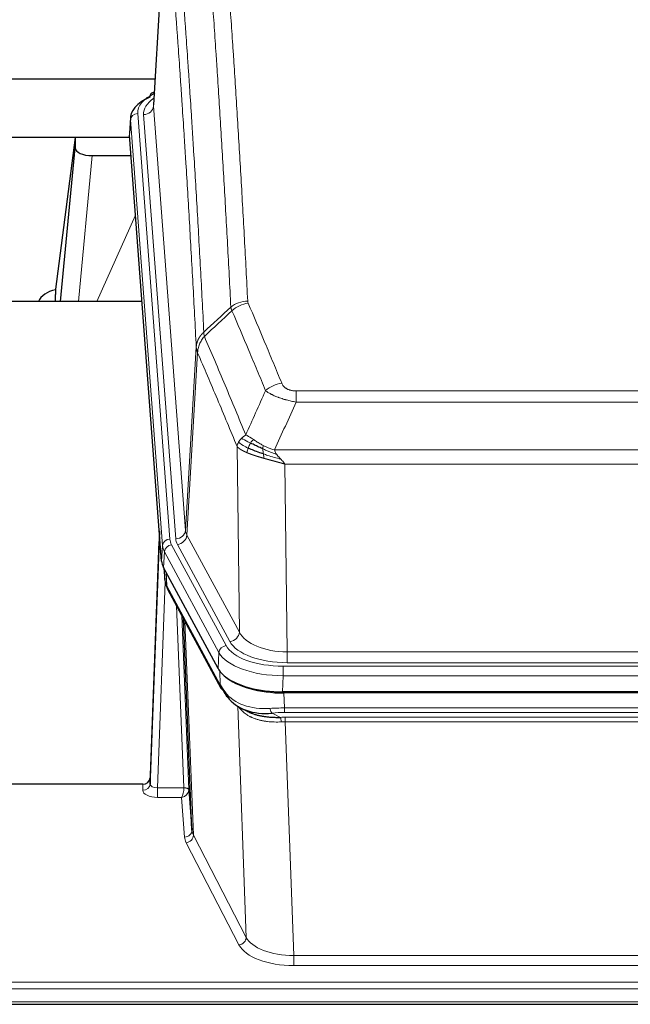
# Model space of a CAD drawing. Header units: inches. Extents: x 0 to 23760, y -13 to 16800.
# Tile 245 of 256: x 17630 to 17879, y 13635 to 14036. Entities that reach past the tile are written whole.
import ezdxf

# ---------------------------------------------------------------- set-up
doc = ezdxf.new("R2010")
doc.units = ezdxf.units.IN
doc.layers.add('1', color=7, linetype='Continuous', true_color=0xffffff)

msp = doc.modelspace()

# ---------------------------------------------------------------- linework, layer by layer
at = {"layer": '1', "color": 2, "linetype": 'Continuous', "lineweight": 25}
for p, q in [((17689.875, 14088.256), (17684.625, 14001.62)), ((17620.446, 14012.218), (17685.268, 14012.218)), ((17684.936, 14006.762), (17683.993, 14006.327)), ((17675.246, 13996.269), (17674.865, 13989.986)), ((17620.446, 13988.416), (17674.932, 13988.416)), ((17652.757, 13988.327), (17644.709, 13926.541)), ((17674.94, 13988.327), (17652.757, 13988.327)), ((17652.757, 13988.327), (17652.757, 13984.096)), ((17687.989, 13815.75), (17674.871, 13989.203)), ((17646.846, 13921.44), (17652.757, 13984.096)), ((17659.73, 13980.876), (17675.501, 13980.876)), ((17644.708, 13926.535), (17644.709, 13926.541)), ((17644.708, 13926.535), (17644.708, 13924.349)), ((17680.002, 13921.439), (17600.733, 13921.439)), ((17687.052, 13828.131), (17683.294, 13727.492)), ((17683.284, 13724.956), (17686.972, 13823.737)), ((17711.028, 13771.958), (17688.773, 13813.172)), ((17688.901, 13812.935), (17689.264, 13808.134)), ((17689.258, 13808.247), (17689.087, 13812.591)), ((17689.258, 13808.247), (17689.264, 13808.134)), ((17690.402, 13804.338), (17712.149, 13764.062)), ((17700.309, 13706.127), (17696.881, 13792.338)), ((17953.596, 13762.52), (17737.19, 13762.52)), ((17953.005, 13762.038), (17737.781, 13762.038)), ((17720.291, 13755.886), (17723.034, 13754.499)), ((17683.294, 13727.492), (17683.284, 13724.956)), ((17680.296, 13724.871), (17567.393, 13724.871)), ((17699.08, 13722.745), (17700.309, 13706.127)), ((17567.393, 13635.239), (18124.393, 13635.239))]:
    msp.add_line(p, q, dxfattribs=at)
at = {"layer": '1', "color": 110, "linetype": 'Continuous', "lineweight": 13}
for p, q in [((17689.877, 14087.634), (17684.629, 14001.044)), ((17684.629, 14001.044), (17697.696, 13828.271)), ((17675.252, 13995.483), (17674.871, 13989.203)), ((17688.362, 13822.122), (17675.252, 13995.483)), ((17678.246, 13998.053), (17691.356, 13824.692)), ((17680.637, 13997.618), (17693.704, 13824.845)), ((17659.73, 13980.876), (17654.123, 13921.44)), ((17661.535, 13921.44), (17677.332, 13956.662)), ((17697.696, 13828.271), (17702.072, 13902.948)), ((17702.628, 13900.614), (17698.277, 13826.362)), ((17742.722, 13885.067), (17948.064, 13885.067)), ((17742.722, 13880.503), (17742.722, 13885.067)), ((17948.064, 13880.503), (17742.722, 13880.503)), ((17719.629, 13786.819), (17718.671, 13862.469)), ((17733.99, 13861.024), (17956.796, 13861.024)), ((17952.683, 13855.28), (17738.103, 13855.28)), ((17738.103, 13855.28), (17739.071, 13778.784)), ((17698.277, 13826.362), (17719.629, 13786.819)), ((17687.989, 13815.75), (17688.362, 13822.122)), ((17689.147, 13819.545), (17688.773, 13813.172)), ((17711.321, 13778.479), (17689.147, 13819.545)), ((17692.054, 13822.401), (17714.228, 13781.336)), ((17715.753, 13783.01), (17694.401, 13822.554)), ((17688.904, 13812.931), (17689.258, 13808.247)), ((17689.824, 13811.225), (17690.043, 13805.668)), ((17689.407, 13807.276), (17686.276, 13723.424)), ((17690.043, 13805.668), (17711.79, 13765.392)), ((17697.083, 13723.511), (17694.06, 13797.562)), ((17696.187, 13793.622), (17699.08, 13722.745)), ((17697.427, 13791.327), (17700.894, 13704.116)), ((17711.028, 13771.958), (17711.321, 13778.479)), ((17739.071, 13778.784), (17951.715, 13778.784)), ((17739.071, 13774.37), (17739.071, 13778.784)), ((17711.79, 13765.392), (17711.614, 13771.028)), ((17737.483, 13772.946), (17953.303, 13772.946)), ((17737.483, 13769.041), (17737.483, 13772.946)), ((17951.715, 13774.37), (17739.071, 13774.37)), ((17737.483, 13769.041), (17737.19, 13762.52)), ((17953.303, 13769.041), (17737.483, 13769.041)), ((17737.781, 13762.038), (17737.972, 13755.947)), ((17722.379, 13662.502), (17718.943, 13756.642)), ((17737.972, 13754.081), (17737.972, 13755.947)), ((17737.972, 13755.947), (17952.814, 13755.947)), ((17732.948, 13753.853), (17736.401, 13752.108)), ((17952.814, 13754.081), (17737.972, 13754.081)), ((17738.314, 13750.274), (17738.314, 13752.139)), ((17738.314, 13752.139), (17952.472, 13752.139)), ((17738.314, 13750.274), (17741.788, 13655.098)), ((17952.472, 13750.274), (17738.314, 13750.274)), ((17680.285, 13722.423), (17680.296, 13724.871)), ((17686.276, 13723.424), (17686.276, 13719.509)), ((17686.276, 13723.424), (17697.082, 13723.424)), ((17686.276, 13719.509), (17696.119, 13719.509)), ((17697.312, 13703.36), (17696.119, 13719.509)), ((17700.894, 13704.116), (17722.379, 13662.502)), ((17719.471, 13659.439), (17697.986, 13701.053)), ((17741.788, 13655.098), (17948.998, 13655.098)), ((17741.788, 13655.098), (17741.788, 13650.997)), ((17948.998, 13650.997), (17741.788, 13650.997)), ((17567.393, 13644.236), (18124.393, 13644.236)), ((17567.393, 13641.502), (18124.393, 13641.502)), ((17567.393, 13636.254), (18124.393, 13636.254))]:
    msp.add_line(p, q, dxfattribs=at)
at = {"layer": '1', "color": 2, "linetype": 'Continuous', "lineweight": 25}
for centre, major_axis, ratio, start_param, end_param in [((17702.265, 13995.766), (-27.03, 0.194), 0.4633579, 5.502135, 6.3212481), ((17685.251, 14003.603), (1.258, -2.724), 0.6272114, 3.1415983, 4.0254232), ((17659.784, 13984.121), (7.027, 0.031), 0.4617281, 3.1395348, 4.7027345), ((17647.587, 13919.361), (10.208, 0), 0.7029015, 1.8567446, 2.8477011), ((17647.587, 13727.956), (-10.152, 515.152), 0.0020796, 5.0973739, 5.1034777), ((17715.009, 13816.189), (27.037, 0.006), 0.4611335, 3.1763491, 3.3855005), ((17717.052, 13788.458), (-27.174, 22.247), 0.2659538, 0.2482954, 0.2802757), ((17715.902, 13817.734), (26.161, 11.46), 0.4493681, 3.0159633, 3.1613144), ((17693.756, 13806.559), (3.584, 1.776), 0.8816114, 2.7716102, 3.1419462), ((17737.248, 13775.004), (27.023, 0.034), 0.4619935, 3.3853572, 3.670307), ((17737.248, 13775.004), (27.023, 0.034), 0.4619935, 3.670307, 4.7096668), ((17737.807, 13774.513), (27.01, 0.015), 0.4618579, 3.6271853, 4.7111791), ((17738.622, 13748.513), (-27.355, 20.182), 0.1876908, 0.3765826, 0.5974134), ((17715.669, 13765.963), (3.52, 1.9), 0.8606628, 3.1415888, 3.5094104), ((17735.925, 13745.65), (-23.434, 19.972), 0.1471226, 0.3626514, 0.5834823), ((17717.446, 13763.281), (3.195, 2.407), 0.6715965, 2.6043549, 3.391291), ((17737.719, 13777.33), (23.359, 16.381), 0.7286412, 3.1732971, 4.057134), ((17680.296, 13727.584), (3, 0.002), 0.9042699, 4.7116987, 6.2488686)]:
    msp.add_ellipse(centre, major_axis=major_axis, ratio=ratio, start_param=start_param, end_param=end_param, dxfattribs=at)
at = {"layer": '1', "color": 110, "linetype": 'Continuous', "lineweight": 13}
for centre, major_axis, ratio, start_param, end_param in [((17702.265, 13998.427), (-24.034, 0.016), 0.461198, 5.4992389, 6.318352), ((17704.657, 13997.992), (-24.034, 0.016), 0.461198, 5.6862399, 6.318352), ((17685.251, 14003.603), (1.258, -2.724), 0.6272114, 2.6666598, 3.1415983), ((17680.637, 14001.166), (3.989, 0.302), 0.8864705, 4.6454478, 6.1638843), ((17678.246, 13995.392), (2.991, 0.226), 0.8864705, 1.5038552, 3.0222916), ((17723.026, 13913.319), (-9.987, -0.512), 0.8285973, 4.6699673, 5.4273767), ((17723.213, 13912.527), (-9.188, -3.948), 0.8056434, 4.3791539, 5.1247913), ((17736.875, 13880.065), (-9.245, -3.812), 0.7933159, 4.3962573, 5.1392153), ((17686.972, 13821.585), (0.214, 6.443), 0.0117452, 0.5090713, 1.2305416), ((17693.704, 13828.393), (3.989, 0.302), 0.8864705, 4.6454478, 6.1638843), ((17717.722, 13828.783), (20.038, 0.241), 0.4621297, 3.1708089, 3.3799603), ((17689.97, 13823.646), (2.998, -0.112), 0.4302668, 3.1576572, 3.7226285), ((17691.356, 13822.031), (2.991, 0.226), 0.8864705, 1.5038552, 3.0222916), ((17715.374, 13825.083), (24.033, 0.005), 0.4611335, 3.1763491, 3.3855005), ((17717.722, 13825.235), (24.033, 0.005), 0.4611335, 3.1763491, 3.3855005), ((17694.401, 13826.102), (3.52, 1.9), 0.8606628, 4.2773553, 5.7957917), ((17715.374, 13822.422), (-27.028, 0.171), 0.4605351, 0.0378207, 0.2469722), ((17692.054, 13819.74), (2.64, 1.425), 0.8606628, 1.1357626, 2.6541991), ((17717.053, 13788.458), (-27.538, 20.422), 0.1820484, 0.3394756, 0.3714558), ((17693.922, 13806.238), (3.52, 1.9), 0.8606628, 2.7414655, 3.1415888), ((17715.753, 13786.558), (3.52, 1.9), 0.8606628, 4.2773553, 5.7957917), ((17738.992, 13785.843), (-24.002, 0.049), 0.477994, 0.2537759, 1.5750883), ((17738.992, 13789.391), (-20.002, 0.126), 0.5302672, 0.2567917, 1.5781041), ((17714.228, 13778.675), (2.64, 1.425), 0.8606628, 1.1357626, 2.6541991), ((17737.534, 13784.043), (24.02, 0.03), 0.4619935, 3.3853572, 4.7096668), ((17737.534, 13781.382), (-27.018, 0.111), 0.4567867, 0.246464, 1.5707737), ((17715.669, 13765.963), (3.52, 1.9), 0.8606628, 2.7414655, 3.1415888), ((17737.719, 13777.33), (25.329, 12.681), 0.6929209, 3.2824386, 4.1662755), ((17738.622, 13748.513), (-27.015, 0.091), 0.2751837, 4.7373543, 4.9581852), ((17732.948, 13757.688), (-0.368, 3.983), 0.2964475, 2.0527062, 2.8396422), ((17738.622, 13744.678), (-23.017, 0.318), 0.4083138, 4.7462544, 4.9670852), ((17739.104, 13742.327), (-24.025, 0.387), 0.4081205, 4.7518285, 4.8316761), ((17736.401, 13748.273), (0.131, -3.998), 0.1099517, 2.0830946, 2.8518059), ((17739.104, 13738.491), (-20.023, 0.877), 0.5868265, 4.777515, 4.8573626), ((17680.285, 13725.047), (-3, 0.013), 0.8746179, 1.5745081, 3.1116779), ((17686.289, 13725.047), (3.004, 0.138), 0.5390598, 3.1127167, 4.683513), ((17696.119, 13722.132), (0.506, 2.997), 0.2740591, 3.694004, 5.2037138), ((17696.083, 13723.479), (-1.001, 0.011), 0.9036667, 3.0924534, 3.1882188), ((17697.082, 13722.563), (1.996, -0.13), 0.4297663, 0.0674602, 1.5988341), ((17697.083, 13722.65), (1.998, 0.082), 0.4302193, 0.0160628, 1.553239), ((17696.083, 13722.618), (2.996, 0.15), 0.8842154, 6.1784611, 6.2742266), ((17686.289, 13722.423), (6.003, 0.008), 0.4854373, 3.1388974, 4.7096937), ((17696.119, 13722.132), (2.669, 1.608), 0.8008031, 4.262859, 5.7725688), ((17697.312, 13705.984), (-2.992, -0.221), 0.8740585, 1.5062672, 3.1117425), ((17720.312, 13703.758), (-23.014, 0.002), 0.4845187, 0.0358431, 0.2451673), ((17697.986, 13703.677), (-2.666, -1.376), 0.8484453, 1.1579292, 2.76165), ((17720.312, 13706.382), (-20.016, 0.121), 0.4848834, 0.0387668, 0.248091), ((17719.471, 13662.063), (-2.666, -1.376), 0.8484453, 1.1579292, 2.76165), ((17741.794, 13662.148), (23.012, 0.004), 0.4845836, 3.3866449, 4.7120269), ((17741.794, 13664.772), (-20.013, 0.104), 0.483363, 0.2476114, 1.5729934)]:
    msp.add_ellipse(centre, major_axis=major_axis, ratio=ratio, start_param=start_param, end_param=end_param, dxfattribs=at)
for points, knots in [([(17711.068, 14104.259), (17711.625, 14097.64), (17712.726, 14084.149), (17714.333, 14063.165), (17715.376, 14048.676), (17716.146, 14037.621), (17716.529, 14032.047), (17716.907, 14026.403), (17717.158, 14022.624), (17717.284, 14020.727), (17717.907, 14011.203), (17718.398, 14003.461), (17719.124, 13991.666), (17719.364, 13987.704), (17719.839, 13979.721), (17720.075, 13975.7), (17720.777, 13963.547), (17721.698, 13947.105), (17722.588, 13930.187), (17723.026, 13921.608)], [0, 0, 0, 0, 0.125, 0.25, 0.375, 0.375, 0.4375, 0.46875, 0.46875, 0.5, 0.5, 0.625, 0.625, 0.6875, 0.6875, 0.75, 0.75, 0.875, 1, 1, 1, 1]), ([(17716.158, 13919.232), (17715.72, 13927.8), (17714.829, 13944.699), (17713.907, 13961.122), (17713.204, 13973.26), (17712.968, 13977.277), (17712.491, 13985.25), (17712.251, 13989.207), (17711.525, 14000.988), (17711.033, 14008.721), (17710.408, 14018.234), (17710.283, 14020.129), (17710.031, 14023.903), (17709.653, 14029.541), (17709.27, 14035.109), (17708.498, 14046.15), (17707.454, 14060.623), (17705.845, 14081.583), (17704.742, 14095.058), (17704.184, 14101.67)], [0, 0, 0, 0, 0.125, 0.25, 0.25, 0.3125, 0.3125, 0.375, 0.375, 0.5, 0.5, 0.53125, 0.53125, 0.5625, 0.625, 0.625, 0.75, 0.875, 1, 1, 1, 1]), ([(17692.932, 14094.25), (17693.504, 14087.559), (17694.631, 14073.916), (17696.277, 14052.675), (17697.343, 14037.995), (17698.131, 14026.792), (17698.523, 14021.142), (17698.974, 14014.464), (17699.167, 14011.584), (17699.295, 14009.661), (17699.359, 14008.696), (17699.677, 14003.867), (17700.057, 13998.023), (17700.495, 13991.123), (17700.681, 13988.148), (17700.806, 13986.161), (17700.867, 13985.165), (17701.424, 13976.187), (17702.396, 13959.98), (17703.807, 13934.927), (17704.716, 13917.731), (17705.162, 13909.009)], [0, 0, 0, 0, 0.125, 0.25, 0.375, 0.375, 0.4375, 0.46875, 0.484375, 0.484375, 0.5, 0.5, 0.5625, 0.59375, 0.609375, 0.609375, 0.625, 0.625, 0.75, 0.875, 1, 1, 1, 1]), ([(17702.072, 13902.948), (17701.627, 13911.642), (17700.722, 13928.784), (17699.315, 13953.758), (17698.345, 13969.916), (17697.79, 13978.866), (17697.728, 13979.859), (17697.605, 13981.84), (17697.419, 13984.806), (17696.982, 13991.685), (17696.603, 13997.511), (17696.285, 14002.326), (17696.222, 14003.288), (17696.094, 14005.206), (17695.902, 14008.077), (17695.452, 14014.735), (17695.062, 14020.368), (17694.276, 14031.539), (17693.212, 14046.175), (17691.571, 14067.357), (17690.447, 14080.961), (17689.877, 14087.634)], [0, 0, 0, 0, 0.125, 0.25, 0.375, 0.375, 0.390625, 0.390625, 0.40625, 0.4375, 0.5, 0.5, 0.515625, 0.515625, 0.53125, 0.5625, 0.625, 0.625, 0.75, 0.875, 1, 1, 1, 1]), ([(17723.213, 13920.813), (17723.157, 13920.944), (17723.114, 13921.075), (17723.052, 13921.34), (17723.033, 13921.474), (17723.026, 13921.608)], [0, 0, 0, 0, 0.5, 0.5, 1, 1, 1, 1]), ([(17723.213, 13920.813), (17725.499, 13915.472), (17727.78, 13910.086), (17731.196, 13901.937), (17732.333, 13899.21), (17734.606, 13893.732), (17735.741, 13890.982), (17736.875, 13888.221)], [0, 0, 0, 0, 0.5, 0.5, 0.75, 0.75, 1, 1, 1, 1]), ([(17730.295, 13885.163), (17729.159, 13887.922), (17728.023, 13890.67), (17725.748, 13896.142), (17724.609, 13898.867), (17721.189, 13907.008), (17718.905, 13912.39), (17716.617, 13917.726)], [0, 0, 0, 0, 0.25, 0.25, 0.5, 0.5, 1, 1, 1, 1]), ([(17702.072, 13902.948), (17702.073, 13902.963), (17702.075, 13902.993), (17702.078, 13903.037), (17702.081, 13903.082), (17702.085, 13903.127), (17702.089, 13903.172), (17702.093, 13903.217), (17702.097, 13903.261), (17702.102, 13903.306), (17702.107, 13903.351), (17702.112, 13903.396), (17702.117, 13903.44), (17702.123, 13903.485), (17702.128, 13903.53), (17702.135, 13903.574), (17702.141, 13903.619), (17702.147, 13903.663), (17702.154, 13903.708), (17702.161, 13903.752), (17702.169, 13903.797), (17702.176, 13903.841), (17702.184, 13903.886), (17702.192, 13903.93), (17702.201, 13903.975), (17702.209, 13904.019), (17702.218, 13904.063), (17702.227, 13904.107), (17702.237, 13904.152), (17702.246, 13904.196), (17702.256, 13904.24), (17702.266, 13904.284), (17702.277, 13904.328), (17702.287, 13904.372), (17702.298, 13904.416), (17702.309, 13904.46), (17702.321, 13904.504), (17702.332, 13904.548), (17702.344, 13904.592), (17702.356, 13904.635), (17702.369, 13904.679), (17702.381, 13904.723), (17702.394, 13904.766), (17702.407, 13904.81), (17702.421, 13904.853), (17702.434, 13904.897), (17702.448, 13904.94), (17702.462, 13904.983), (17702.477, 13905.027), (17702.491, 13905.07), (17702.506, 13905.113), (17702.521, 13905.156), (17702.536, 13905.199), (17702.552, 13905.242), (17702.568, 13905.285), (17702.584, 13905.328), (17702.6, 13905.37), (17702.616, 13905.413), (17702.633, 13905.456), (17702.65, 13905.498), (17702.667, 13905.541), (17702.685, 13905.583), (17702.703, 13905.625), (17702.721, 13905.668), (17702.739, 13905.71), (17702.757, 13905.752), (17702.776, 13905.794), (17702.795, 13905.836), (17702.814, 13905.878), (17702.833, 13905.92), (17702.853, 13905.961), (17702.873, 13906.003), (17702.893, 13906.044), (17702.913, 13906.086), (17702.934, 13906.127), (17702.954, 13906.169), (17702.982, 13906.222), (17703.015, 13906.287), (17703.056, 13906.364), (17703.098, 13906.44), (17703.14, 13906.516), (17703.183, 13906.592), (17703.227, 13906.668), (17703.272, 13906.743), (17703.318, 13906.818), (17703.364, 13906.893), (17703.411, 13906.967), (17703.459, 13907.041), (17703.508, 13907.114), (17703.557, 13907.188), (17703.608, 13907.26), (17703.658, 13907.333), (17703.71, 13907.405), (17703.763, 13907.477), (17703.816, 13907.548), (17703.87, 13907.619), (17703.924, 13907.69), (17703.98, 13907.76), (17704.036, 13907.83), (17704.093, 13907.899), (17704.15, 13907.968), (17704.208, 13908.036), (17704.267, 13908.104), (17704.327, 13908.172), (17704.387, 13908.239), (17704.448, 13908.306), (17704.509, 13908.372), (17704.572, 13908.438), (17704.635, 13908.504), (17704.698, 13908.569), (17704.763, 13908.633), (17704.827, 13908.697), (17704.893, 13908.761), (17704.959, 13908.824), (17705.026, 13908.886), (17705.093, 13908.948), (17705.139, 13908.989), (17705.162, 13909.009)], [0, 0, 0, 0, 0.0066687, 0.0133374, 0.0200061, 0.0266746, 0.0333432, 0.0400116, 0.0466801, 0.0533484, 0.0600168, 0.066685, 0.0733532, 0.0800214, 0.0866895, 0.0933575, 0.1000255, 0.1066935, 0.1133614, 0.1200292, 0.126697, 0.1333647, 0.1400324, 0.1467001, 0.1533676, 0.1600352, 0.1667026, 0.1733701, 0.1800374, 0.1867047, 0.193372, 0.2000392, 0.2067064, 0.2133735, 0.2200405, 0.2267075, 0.2333745, 0.2400414, 0.2467082, 0.253375, 0.2600418, 0.2667085, 0.2733751, 0.2800417, 0.2867082, 0.2933747, 0.3000412, 0.3067075, 0.3133739, 0.3200401, 0.3267064, 0.3333725, 0.3400387, 0.3467047, 0.3533708, 0.3600367, 0.3667026, 0.3733685, 0.3800343, 0.3867001, 0.3933658, 0.4000315, 0.4066971, 0.4133626, 0.4200281, 0.4266936, 0.433359, 0.4400243, 0.4466896, 0.4533549, 0.4600201, 0.4666852, 0.4733503, 0.4800154, 0.4866804, 0.4933453, 0.5000102, 0.5125098, 0.5250093, 0.5375088, 0.5500082, 0.5625077, 0.5750071, 0.5875066, 0.600006, 0.6125054, 0.6250049, 0.6375043, 0.6500037, 0.6625032, 0.6750026, 0.6875021, 0.7000016, 0.7125011, 0.7250006, 0.7375001, 0.7499997, 0.7624993, 0.7749989, 0.7874985, 0.7999982, 0.812498, 0.8249977, 0.8374975, 0.8499974, 0.8624973, 0.8749972, 0.8874972, 0.8999973, 0.9124974, 0.9249976, 0.9374978, 0.9499981, 0.9624985, 0.9749989, 0.9874994, 1, 1, 1, 1]), ([(17702.628, 13900.614), (17702.65, 13901.197), (17702.727, 13901.785), (17702.991, 13902.952), (17703.177, 13903.531), (17703.648, 13904.662), (17703.934, 13905.215), (17704.592, 13906.279), (17704.965, 13906.789), (17705.374, 13907.272)], [0, 0, 0, 0, 0.25, 0.25, 0.5, 0.5, 0.75, 0.75, 1, 1, 1, 1]), ([(17705.374, 13907.272), (17705.299, 13907.566), (17705.256, 13907.869), (17705.198, 13908.459), (17705.182, 13908.746), (17705.162, 13909.009)], [0, 0, 0, 0, 0.5, 0.5, 1, 1, 1, 1]), ([(17705.374, 13907.272), (17708.196, 13900.717), (17711.011, 13894.093), (17715.225, 13884.054), (17716.628, 13880.69), (17719.43, 13873.928), (17720.83, 13870.53), (17722.227, 13867.115)], [0, 0, 0, 0, 0.5, 0.5, 0.75, 0.75, 1, 1, 1, 1]), ([(17702.628, 13900.614), (17702.623, 13900.627), (17702.613, 13900.652), (17702.598, 13900.69), (17702.583, 13900.729), (17702.568, 13900.768), (17702.552, 13900.808), (17702.537, 13900.849), (17702.522, 13900.89), (17702.506, 13900.932), (17702.491, 13900.975), (17702.475, 13901.018), (17702.46, 13901.062), (17702.445, 13901.106), (17702.429, 13901.151), (17702.414, 13901.196), (17702.399, 13901.243), (17702.384, 13901.29), (17702.369, 13901.337), (17702.355, 13901.385), (17702.34, 13901.434), (17702.325, 13901.483), (17702.311, 13901.533), (17702.297, 13901.584), (17702.283, 13901.635), (17702.27, 13901.687), (17702.256, 13901.739), (17702.236, 13901.823), (17702.21, 13901.936), (17702.181, 13902.073), (17702.158, 13902.2), (17702.138, 13902.317), (17702.122, 13902.424), (17702.11, 13902.521), (17702.1, 13902.608), (17702.092, 13902.686), (17702.086, 13902.753), (17702.081, 13902.81), (17702.078, 13902.856), (17702.075, 13902.893), (17702.074, 13902.92), (17702.073, 13902.937), (17702.072, 13902.945), (17702.072, 13902.948)], [0, 0, 0, 0, 0.0155037, 0.0313049, 0.0474035, 0.0637997, 0.0804935, 0.097485, 0.1147743, 0.1323613, 0.1502462, 0.1684289, 0.1869096, 0.2056883, 0.224765, 0.2441397, 0.2638126, 0.2837835, 0.3040527, 0.32462, 0.3454856, 0.3666494, 0.3881116, 0.409872, 0.4319308, 0.454288, 0.4769435, 0.4998975, 0.5635611, 0.6228928, 0.6778927, 0.7285606, 0.7748966, 0.8169007, 0.8545729, 0.8879131, 0.9169214, 0.9415977, 0.9619421, 0.9779545, 0.989635, 0.9969835, 1, 1, 1, 1]), ([(17718.671, 13862.469), (17717.34, 13865.71), (17716.008, 13868.936), (17713.34, 13875.355), (17712.005, 13878.55), (17707.994, 13888.086), (17705.314, 13894.381), (17702.628, 13900.614)], [0, 0, 0, 0, 0.25, 0.25, 0.5, 0.5, 1, 1, 1, 1]), ([(17742.722, 13885.067), (17742.539, 13885.067), (17742.357, 13885.071), (17741.993, 13885.09), (17741.813, 13885.104), (17741.458, 13885.142), (17741.282, 13885.166), (17740.936, 13885.225), (17740.764, 13885.259), (17740.554, 13885.309), (17740.512, 13885.32), (17740.428, 13885.341), (17740.303, 13885.374), (17740.182, 13885.41), (17739.943, 13885.484), (17739.635, 13885.593), (17739.348, 13885.721), (17739.175, 13885.806), (17739.141, 13885.823), (17739.073, 13885.858), (17739.039, 13885.876), (17738.939, 13885.93), (17738.874, 13885.967), (17738.685, 13886.08), (17738.565, 13886.159), (17738.339, 13886.321), (17738.232, 13886.405), (17738.029, 13886.578), (17737.933, 13886.667), (17737.82, 13886.781), (17737.798, 13886.804), (17737.754, 13886.85), (17737.732, 13886.873), (17737.669, 13886.943), (17737.628, 13886.99), (17737.509, 13887.132), (17737.435, 13887.227), (17737.298, 13887.421), (17737.235, 13887.519), (17737.058, 13887.815), (17736.959, 13888.016), (17736.875, 13888.221)], [0, 0, 0, 0, 0.0625, 0.0625, 0.125, 0.125, 0.1875, 0.1875, 0.25, 0.25, 0.265625, 0.265625, 0.28125, 0.3125, 0.3125, 0.375, 0.4375, 0.4375, 0.453125, 0.453125, 0.46875, 0.46875, 0.5, 0.5, 0.5625, 0.5625, 0.625, 0.625, 0.6875, 0.6875, 0.703125, 0.703125, 0.71875, 0.71875, 0.75, 0.75, 0.8125, 0.8125, 0.875, 0.875, 1, 1, 1, 1]), ([(17742.722, 13880.503), (17742.387, 13880.564), (17742.054, 13880.627), (17741.391, 13880.761), (17741.062, 13880.83), (17740.087, 13881.048), (17739.449, 13881.204), (17738.746, 13881.393), (17738.668, 13881.414), (17738.513, 13881.456), (17738.435, 13881.478), (17738.204, 13881.543), (17738.051, 13881.587), (17737.596, 13881.721), (17737.002, 13881.903), (17736.429, 13882.095), (17736.008, 13882.242), (17735.799, 13882.316), (17735.593, 13882.392), (17735.457, 13882.443), (17735.389, 13882.468), (17734.784, 13882.698), (17734.276, 13882.909), (17733.557, 13883.232), (17733.324, 13883.342), (17732.986, 13883.508), (17732.875, 13883.563), (17732.656, 13883.675), (17732.549, 13883.731), (17732.021, 13884.013), (17731.633, 13884.241), (17730.919, 13884.699), (17730.592, 13884.93), (17730.295, 13885.163)], [0, 0, 0, 0, 0.0625, 0.0625, 0.125, 0.125, 0.25, 0.25, 0.265625, 0.265625, 0.28125, 0.28125, 0.3125, 0.3125, 0.375, 0.4375, 0.4375, 0.46875, 0.484375, 0.484375, 0.5, 0.5, 0.625, 0.625, 0.6875, 0.6875, 0.71875, 0.71875, 0.75, 0.75, 0.875, 0.875, 1, 1, 1, 1]), ([(17720.52, 13865.771), (17720.766, 13866.015), (17721.033, 13866.25), (17721.603, 13866.7), (17721.907, 13866.914), (17722.227, 13867.115)], [0, 0, 0, 0, 0.5, 0.5, 1, 1, 1, 1]), ([(17725.403, 13865.22), (17725.104, 13865.414), (17724.814, 13865.602), (17723.687, 13866.322), (17722.921, 13866.788), (17722.227, 13867.115)], [0, 0, 0, 0, 0.25, 0.25, 1, 1, 1, 1]), ([(17718.671, 13862.469), (17718.728, 13862.755), (17718.81, 13863.043), (17719.024, 13863.615), (17719.155, 13863.901), (17719.31, 13864.182)], [0, 0, 0, 0, 0.5, 0.5, 1, 1, 1, 1]), ([(17719.31, 13864.182), (17719.466, 13864.458), (17719.646, 13864.729), (17720.051, 13865.26), (17720.275, 13865.52), (17720.52, 13865.771)], [0, 0, 0, 0, 0.5, 0.5, 1, 1, 1, 1]), ([(17723.193, 13861.767), (17722.758, 13861.971), (17722.348, 13862.175), (17720.818, 13862.99), (17719.922, 13863.598), (17719.31, 13864.182)], [0, 0, 0, 0, 0.25, 0.25, 1, 1, 1, 1]), ([(17724.179, 13863.84), (17723.807, 13864.027), (17723.451, 13864.21), (17722.09, 13864.916), (17721.219, 13865.388), (17720.52, 13865.771)], [0, 0, 0, 0, 0.25, 0.25, 1, 1, 1, 1]), ([(17723.193, 13861.767), (17723.224, 13861.855), (17723.256, 13861.944), (17723.39, 13862.301), (17723.504, 13862.572), (17723.753, 13863.1), (17723.889, 13863.358), (17724.081, 13863.683), (17724.129, 13863.762), (17724.179, 13863.84)], [0, 0, 0, 0, 0.125, 0.125, 0.5, 0.5, 0.875, 0.875, 1, 1, 1, 1]), ([(17724.179, 13863.84), (17724.277, 13863.995), (17724.379, 13864.143), (17724.636, 13864.487), (17724.793, 13864.671), (17725.104, 13864.986), (17725.257, 13865.118), (17725.403, 13865.22)], [0, 0, 0, 0, 0.25, 0.25, 0.625, 0.625, 1, 1, 1, 1]), ([(17729.372, 13862.812), (17729.192, 13862.908), (17729.014, 13863.005), (17728.306, 13863.4), (17727.792, 13863.707), (17726.798, 13864.321), (17726.318, 13864.628), (17725.704, 13865.025), (17725.552, 13865.123), (17725.403, 13865.22)], [0, 0, 0, 0, 0.125, 0.125, 0.5, 0.5, 0.875, 0.875, 1, 1, 1, 1]), ([(17722.703, 13859.921), (17722.691, 13859.926), (17722.668, 13859.936), (17722.633, 13859.951), (17722.598, 13859.966), (17722.562, 13859.981), (17722.526, 13859.997), (17722.489, 13860.012), (17722.452, 13860.028), (17722.415, 13860.045), (17722.377, 13860.061), (17722.339, 13860.078), (17722.3, 13860.095), (17722.262, 13860.112), (17722.223, 13860.129), (17722.183, 13860.147), (17722.143, 13860.165), (17722.103, 13860.183), (17722.063, 13860.201), (17722.022, 13860.219), (17721.981, 13860.238), (17721.94, 13860.257), (17721.898, 13860.276), (17721.856, 13860.296), (17721.814, 13860.316), (17721.772, 13860.336), (17721.729, 13860.356), (17721.686, 13860.376), (17721.643, 13860.397), (17721.599, 13860.418), (17721.556, 13860.439), (17721.512, 13860.46), (17721.468, 13860.482), (17721.423, 13860.504), (17721.379, 13860.526), (17721.334, 13860.549), (17721.29, 13860.571), (17721.245, 13860.594), (17721.199, 13860.617), (17721.154, 13860.641), (17721.109, 13860.665), (17721.063, 13860.688), (17721.018, 13860.713), (17720.972, 13860.737), (17720.926, 13860.762), (17720.88, 13860.787), (17720.834, 13860.812), (17720.788, 13860.838), (17720.742, 13860.863), (17720.696, 13860.89), (17720.649, 13860.916), (17720.603, 13860.942), (17720.557, 13860.969), (17720.511, 13860.996), (17720.465, 13861.024), (17720.418, 13861.052), (17720.372, 13861.079), (17720.326, 13861.108), (17720.28, 13861.136), (17720.234, 13861.165), (17720.188, 13861.194), (17720.142, 13861.223), (17720.097, 13861.253), (17720.051, 13861.283), (17720.006, 13861.313), (17719.96, 13861.343), (17719.915, 13861.374), (17719.87, 13861.405), (17719.825, 13861.436), (17719.781, 13861.468), (17719.736, 13861.5), (17719.692, 13861.532), (17719.648, 13861.564), (17719.605, 13861.597), (17719.561, 13861.63), (17719.518, 13861.663), (17719.475, 13861.697), (17719.433, 13861.731), (17719.39, 13861.765), (17719.349, 13861.8), (17719.307, 13861.834), (17719.266, 13861.869), (17719.225, 13861.905), (17719.185, 13861.94), (17719.145, 13861.976), (17719.105, 13862.012), (17719.066, 13862.049), (17719.028, 13862.086), (17718.99, 13862.123), (17718.952, 13862.16), (17718.915, 13862.198), (17718.878, 13862.236), (17718.842, 13862.274), (17718.807, 13862.312), (17718.772, 13862.351), (17718.738, 13862.39), (17718.704, 13862.43), (17718.682, 13862.456), (17718.671, 13862.469)], [0, 0, 0, 0, 0.0060657, 0.012223, 0.0184718, 0.0248123, 0.0312443, 0.0377679, 0.0443831, 0.0510899, 0.0578883, 0.0647782, 0.0717598, 0.0788329, 0.0859977, 0.093254, 0.1006019, 0.1080414, 0.1155725, 0.1231952, 0.1309095, 0.1387154, 0.1466129, 0.1546019, 0.1626826, 0.1708549, 0.1791188, 0.1874742, 0.1959213, 0.20446, 0.2130903, 0.2218121, 0.2306256, 0.2395307, 0.2485274, 0.2576156, 0.2667955, 0.276067, 0.2854301, 0.2948848, 0.3044311, 0.314069, 0.3237985, 0.3336196, 0.3435324, 0.3535367, 0.3636326, 0.3738202, 0.3840993, 0.3944701, 0.4049324, 0.4154864, 0.426132, 0.4368691, 0.4476979, 0.4586183, 0.4696303, 0.480734, 0.4919292, 0.503216, 0.5145945, 0.5260645, 0.5376262, 0.5492795, 0.5610244, 0.5728609, 0.584789, 0.5968087, 0.60892, 0.621123, 0.6334175, 0.6458037, 0.6582815, 0.6708509, 0.6835119, 0.6962645, 0.7091087, 0.7220445, 0.735072, 0.748191, 0.7614017, 0.774704, 0.7880979, 0.8015834, 0.8151605, 0.8288293, 0.8425896, 0.8564416, 0.8703852, 0.8844204, 0.8985472, 0.9127656, 0.9270756, 0.9414773, 0.9559705, 0.9705554, 0.9852319, 1, 1, 1, 1]), ([(17722.703, 13859.921), (17722.738, 13860.102), (17722.781, 13860.307), (17722.886, 13860.753), (17722.949, 13860.994), (17723.075, 13861.416), (17723.131, 13861.59), (17723.193, 13861.767)], [0, 0, 0, 0, 0.375, 0.375, 0.75, 0.75, 1, 1, 1, 1]), ([(17729.705, 13857.589), (17729.684, 13857.596), (17729.64, 13857.608), (17729.574, 13857.627), (17729.508, 13857.646), (17729.442, 13857.664), (17729.376, 13857.683), (17729.309, 13857.702), (17729.243, 13857.721), (17729.177, 13857.74), (17729.111, 13857.759), (17729.044, 13857.778), (17728.978, 13857.798), (17728.911, 13857.817), (17728.845, 13857.836), (17728.778, 13857.855), (17728.711, 13857.875), (17728.645, 13857.894), (17728.578, 13857.914), (17728.511, 13857.933), (17728.444, 13857.953), (17728.378, 13857.973), (17728.311, 13857.992), (17728.244, 13858.012), (17728.177, 13858.032), (17728.11, 13858.052), (17728.043, 13858.072), (17727.976, 13858.092), (17727.909, 13858.112), (17727.842, 13858.132), (17727.775, 13858.152), (17727.708, 13858.172), (17727.641, 13858.192), (17727.573, 13858.213), (17727.506, 13858.233), (17727.439, 13858.253), (17727.372, 13858.274), (17727.305, 13858.295), (17727.238, 13858.315), (17727.171, 13858.336), (17727.104, 13858.357), (17727.037, 13858.377), (17726.97, 13858.398), (17726.903, 13858.419), (17726.835, 13858.44), (17726.768, 13858.461), (17726.701, 13858.482), (17726.634, 13858.503), (17726.568, 13858.525), (17726.501, 13858.546), (17726.434, 13858.567), (17726.367, 13858.589), (17726.3, 13858.61), (17726.233, 13858.632), (17726.166, 13858.653), (17726.1, 13858.675), (17726.033, 13858.697), (17725.967, 13858.718), (17725.9, 13858.74), (17725.833, 13858.762), (17725.767, 13858.784), (17725.701, 13858.806), (17725.634, 13858.828), (17725.568, 13858.85), (17725.502, 13858.873), (17725.436, 13858.895), (17725.37, 13858.917), (17725.304, 13858.94), (17725.238, 13858.962), (17725.172, 13858.985), (17725.106, 13859.008), (17725.041, 13859.03), (17724.975, 13859.053), (17724.91, 13859.076), (17724.845, 13859.099), (17724.779, 13859.122), (17724.714, 13859.145), (17724.649, 13859.168), (17724.584, 13859.191), (17724.519, 13859.215), (17724.455, 13859.238), (17724.39, 13859.261), (17724.326, 13859.285), (17724.261, 13859.308), (17724.197, 13859.332), (17724.133, 13859.356), (17724.069, 13859.38), (17724.005, 13859.403), (17723.942, 13859.427), (17723.878, 13859.451), (17723.815, 13859.475), (17723.752, 13859.5), (17723.688, 13859.524), (17723.626, 13859.548), (17723.563, 13859.572), (17723.5, 13859.597), (17723.438, 13859.621), (17723.375, 13859.646), (17723.313, 13859.671), (17723.251, 13859.695), (17723.19, 13859.72), (17723.128, 13859.745), (17723.067, 13859.77), (17723.006, 13859.795), (17722.945, 13859.82), (17722.884, 13859.845), (17722.823, 13859.87), (17722.763, 13859.896), (17722.723, 13859.913), (17722.703, 13859.921)], [0, 0, 0, 0, 0.0082024, 0.0164263, 0.0246716, 0.0329384, 0.0412265, 0.0495362, 0.0578672, 0.0662198, 0.0745938, 0.0829892, 0.0914062, 0.0998446, 0.1083045, 0.1167859, 0.1252887, 0.1338131, 0.1423589, 0.1509263, 0.1595151, 0.1681255, 0.1767574, 0.1854108, 0.1940858, 0.2027822, 0.2115002, 0.2202398, 0.2290008, 0.2377835, 0.2465876, 0.2554134, 0.2642606, 0.2731295, 0.2820199, 0.2909319, 0.2998654, 0.3088206, 0.3177973, 0.3267956, 0.3358154, 0.3448569, 0.35392, 0.3630047, 0.3721109, 0.3812388, 0.3903883, 0.3995594, 0.4087522, 0.4179665, 0.4272025, 0.4364601, 0.4457393, 0.4550402, 0.4643627, 0.4737069, 0.4830727, 0.4924601, 0.5018692, 0.5113, 0.5207524, 0.5302265, 0.5397222, 0.5492397, 0.5587788, 0.5683395, 0.577922, 0.5875261, 0.5971519, 0.6067994, 0.6164686, 0.6261595, 0.6358721, 0.6456064, 0.6553624, 0.6651401, 0.6749395, 0.6847606, 0.6946034, 0.704468, 0.7143542, 0.7242622, 0.734192, 0.7441434, 0.7541166, 0.7641115, 0.7741282, 0.7841666, 0.7942268, 0.8043087, 0.8144123, 0.8245377, 0.8346848, 0.8448538, 0.8550444, 0.8652568, 0.875491, 0.885747, 0.8960247, 0.9063242, 0.9166455, 0.9269886, 0.9373534, 0.9477401, 0.9581485, 0.9685787, 0.9790306, 0.9895044, 1, 1, 1, 1]), ([(17729.222, 13861.443), (17729.22, 13861.598), (17729.222, 13861.746), (17729.235, 13862.089), (17729.251, 13862.273), (17729.3, 13862.585), (17729.332, 13862.714), (17729.372, 13862.812)], [0, 0, 0, 0, 0.25, 0.25, 0.625, 0.625, 1, 1, 1, 1]), ([(17734.861, 13859.125), (17733.451, 13859.647), (17732.014, 13860.23), (17730.143, 13861.035), (17729.68, 13861.239), (17729.222, 13861.443)], [0, 0, 0, 0, 0.75, 0.75, 1, 1, 1, 1]), ([(17729.391, 13859.382), (17729.379, 13859.47), (17729.367, 13859.557), (17729.322, 13859.91), (17729.294, 13860.179), (17729.25, 13860.704), (17729.235, 13860.962), (17729.225, 13861.286), (17729.223, 13861.365), (17729.222, 13861.443)], [0, 0, 0, 0, 0.125, 0.125, 0.5, 0.5, 0.875, 0.875, 1, 1, 1, 1]), ([(17733.99, 13861.024), (17732.77, 13861.289), (17731.594, 13861.732), (17730.1, 13862.435), (17729.733, 13862.62), (17729.372, 13862.812)], [0, 0, 0, 0, 0.75, 0.75, 1, 1, 1, 1]), ([(17729.705, 13857.589), (17729.672, 13857.761), (17729.633, 13857.957), (17729.551, 13858.389), (17729.508, 13858.624), (17729.441, 13859.037), (17729.415, 13859.208), (17729.391, 13859.382)], [0, 0, 0, 0, 0.375, 0.375, 0.75, 0.75, 1, 1, 1, 1]), ([(17736.532, 13857.228), (17734.76, 13857.732), (17732.93, 13858.262), (17730.556, 13859.004), (17729.969, 13859.192), (17729.391, 13859.382)], [0, 0, 0, 0, 0.75, 0.75, 1, 1, 1, 1]), ([(17734.861, 13859.125), (17734.743, 13859.283), (17734.632, 13859.44), (17734.384, 13859.834), (17734.259, 13860.071), (17734.073, 13860.546), (17734.011, 13860.785), (17733.99, 13861.024)], [0, 0, 0, 0, 0.25, 0.25, 0.625, 0.625, 1, 1, 1, 1]), ([(17736.532, 13857.228), (17736.458, 13857.308), (17736.384, 13857.387), (17736.088, 13857.705), (17735.866, 13857.942), (17735.439, 13858.416), (17735.234, 13858.653), (17734.981, 13858.968), (17734.92, 13859.046), (17734.861, 13859.125)], [0, 0, 0, 0, 0.125, 0.125, 0.5, 0.5, 0.875, 0.875, 1, 1, 1, 1]), ([(17738.103, 13855.28), (17738.081, 13855.286), (17738.037, 13855.299), (17737.97, 13855.317), (17737.904, 13855.336), (17737.837, 13855.355), (17737.77, 13855.374), (17737.703, 13855.393), (17737.636, 13855.412), (17737.569, 13855.431), (17737.502, 13855.45), (17737.435, 13855.469), (17737.368, 13855.488), (17737.3, 13855.506), (17737.232, 13855.525), (17737.165, 13855.544), (17737.097, 13855.563), (17737.029, 13855.582), (17736.961, 13855.601), (17736.893, 13855.62), (17736.825, 13855.639), (17736.757, 13855.658), (17736.688, 13855.677), (17736.62, 13855.696), (17736.551, 13855.715), (17736.483, 13855.734), (17736.414, 13855.753), (17736.345, 13855.771), (17736.276, 13855.79), (17736.207, 13855.809), (17736.138, 13855.828), (17736.069, 13855.847), (17736, 13855.866), (17735.93, 13855.885), (17735.861, 13855.904), (17735.791, 13855.923), (17735.722, 13855.942), (17735.652, 13855.961), (17735.582, 13855.98), (17735.513, 13856), (17735.443, 13856.019), (17735.373, 13856.038), (17735.303, 13856.057), (17735.232, 13856.076), (17735.162, 13856.095), (17735.092, 13856.114), (17735.022, 13856.133), (17734.951, 13856.152), (17734.881, 13856.171), (17734.81, 13856.19), (17734.74, 13856.21), (17734.669, 13856.229), (17734.598, 13856.248), (17734.527, 13856.267), (17734.457, 13856.286), (17734.386, 13856.305), (17734.315, 13856.325), (17734.244, 13856.344), (17734.173, 13856.363), (17734.101, 13856.382), (17734.03, 13856.402), (17733.959, 13856.421), (17733.888, 13856.44), (17733.816, 13856.46), (17733.745, 13856.479), (17733.673, 13856.498), (17733.602, 13856.518), (17733.53, 13856.537), (17733.459, 13856.556), (17733.387, 13856.576), (17733.315, 13856.595), (17733.244, 13856.614), (17733.172, 13856.634), (17733.1, 13856.653), (17733.028, 13856.673), (17732.956, 13856.692), (17732.884, 13856.712), (17732.812, 13856.731), (17732.74, 13856.751), (17732.668, 13856.77), (17732.596, 13856.79), (17732.524, 13856.81), (17732.452, 13856.829), (17732.38, 13856.849), (17732.308, 13856.868), (17732.235, 13856.888), (17732.163, 13856.908), (17732.091, 13856.928), (17732.019, 13856.947), (17731.947, 13856.967), (17731.874, 13856.987), (17731.802, 13857.006), (17731.73, 13857.026), (17731.657, 13857.046), (17731.585, 13857.066), (17731.513, 13857.086), (17731.44, 13857.106), (17731.368, 13857.126), (17731.296, 13857.145), (17731.223, 13857.165), (17731.151, 13857.185), (17731.078, 13857.205), (17731.006, 13857.225), (17730.934, 13857.245), (17730.861, 13857.265), (17730.789, 13857.286), (17730.717, 13857.306), (17730.644, 13857.326), (17730.572, 13857.346), (17730.5, 13857.366), (17730.427, 13857.386), (17730.355, 13857.406), (17730.283, 13857.427), (17730.211, 13857.447), (17730.138, 13857.467), (17730.066, 13857.488), (17729.994, 13857.508), (17729.922, 13857.528), (17729.85, 13857.549), (17729.777, 13857.569), (17729.729, 13857.583), (17729.705, 13857.589)], [0, 0, 0, 0, 0.007775, 0.0155603, 0.0233558, 0.0311618, 0.038978, 0.0468046, 0.0546416, 0.0624889, 0.0703466, 0.0782147, 0.0860931, 0.093982, 0.1018813, 0.109791, 0.1177112, 0.1256417, 0.1335828, 0.1415343, 0.1494962, 0.1574687, 0.1654516, 0.173445, 0.1814489, 0.1894634, 0.1974883, 0.2055238, 0.2135699, 0.2216264, 0.2296936, 0.2377713, 0.2458596, 0.2539585, 0.2620679, 0.270188, 0.2783187, 0.28646, 0.2946119, 0.3027745, 0.3109477, 0.3191316, 0.3273261, 0.3355314, 0.3437472, 0.3519738, 0.3602111, 0.3684591, 0.3767178, 0.3849872, 0.3932673, 0.4015582, 0.4098598, 0.4181722, 0.4264954, 0.4348293, 0.443174, 0.4515295, 0.4598958, 0.4682728, 0.4766607, 0.4850594, 0.493469, 0.5018893, 0.5103206, 0.5187626, 0.5272155, 0.5356793, 0.544154, 0.5526395, 0.561136, 0.5696433, 0.5781615, 0.5866906, 0.5952307, 0.6037817, 0.6123436, 0.6209165, 0.6295003, 0.638095, 0.6467007, 0.6553174, 0.6639451, 0.6725838, 0.6812334, 0.6898941, 0.6985657, 0.7072484, 0.7159421, 0.7246468, 0.7333625, 0.7420893, 0.7508272, 0.759576, 0.768336, 0.777107, 0.7858891, 0.7946823, 0.8034866, 0.812302, 0.8211284, 0.829966, 0.8388147, 0.8476746, 0.8565455, 0.8654276, 0.8743209, 0.8832252, 0.8921408, 0.9010675, 0.9100054, 0.9189544, 0.9279147, 0.9368861, 0.9458688, 0.9548626, 0.9638676, 0.9728839, 0.9819114, 0.9909501, 1, 1, 1, 1]), ([(17738.103, 13855.28), (17737.951, 13855.528), (17737.775, 13855.775), (17737.391, 13856.264), (17737.184, 13856.506), (17736.826, 13856.908), (17736.68, 13857.068), (17736.532, 13857.228)], [0, 0, 0, 0, 0.375, 0.375, 0.75, 0.75, 1, 1, 1, 1]), ([(17736.72, 13750.245), (17736.232, 13750.224), (17735.747, 13750.212), (17734.788, 13750.202), (17734.313, 13750.206), (17733.37, 13750.232), (17732.903, 13750.255), (17731.978, 13750.319), (17731.52, 13750.361), (17730.838, 13750.441), (17730.612, 13750.47), (17730.275, 13750.518), (17730.162, 13750.534), (17729.939, 13750.569), (17729.828, 13750.587), (17729.277, 13750.68), (17728.845, 13750.765), (17728.002, 13750.956), (17727.178, 13751.168), (17726.392, 13751.423), (17725.625, 13751.699), (17725.252, 13751.848), (17724.842, 13752.028), (17724.797, 13752.048), (17724.707, 13752.089), (17724.662, 13752.109), (17724.528, 13752.171), (17724.262, 13752.297), (17724.004, 13752.427), (17723.499, 13752.695), (17723.177, 13752.882), (17722.56, 13753.272), (17722.266, 13753.475), (17721.705, 13753.897), (17721.439, 13754.116), (17721.061, 13754.454), (17720.939, 13754.569), (17720.76, 13754.743), (17720.702, 13754.802), (17720.587, 13754.92), (17720.53, 13754.98), (17720.253, 13755.278), (17720.047, 13755.521), (17719.669, 13756.014), (17719.497, 13756.263), (17719.341, 13756.516)], [0, 0, 0, 0, 0.0625, 0.0625, 0.125, 0.125, 0.1875, 0.1875, 0.25, 0.25, 0.28125, 0.28125, 0.296875, 0.296875, 0.3125, 0.3125, 0.375, 0.375, 0.4375, 0.5, 0.5, 0.5625, 0.5625, 0.5703125, 0.5703125, 0.578125, 0.578125, 0.59375, 0.625, 0.625, 0.6875, 0.6875, 0.75, 0.75, 0.8125, 0.8125, 0.84375, 0.84375, 0.859375, 0.859375, 0.875, 0.875, 0.9375, 0.9375, 1, 1, 1, 1])]:
    msp.add_open_spline(points, degree=3, knots=knots, dxfattribs=at)
for points in [[(17705.162, 13909.009), (17708.827, 13912.418), (17712.492, 13915.826), (17716.158, 13919.232)], [(17716.617, 13917.726), (17716.505, 13917.984), (17716.316, 13918.493), (17716.199, 13918.988), (17716.158, 13919.232)], [(17716.617, 13917.726), (17712.869, 13914.243), (17709.121, 13910.758), (17705.374, 13907.272)], [(17722.227, 13867.115), (17724.902, 13873.137), (17727.591, 13879.153), (17730.295, 13885.163)], [(17742.722, 13880.503), (17739.794, 13874.017), (17736.883, 13867.524), (17733.99, 13861.024)]]:
    msp.add_open_spline(points, degree=3, dxfattribs=at)
at = {"layer": '1', "color": 2, "linetype": 'Continuous', "lineweight": 25}
for points, knots in [([(17729.222, 13861.443), (17728.993, 13861.545), (17728.766, 13861.647), (17727.865, 13862.057), (17727.205, 13862.364), (17725.936, 13862.969), (17725.325, 13863.267), (17724.554, 13863.651), (17724.364, 13863.746), (17724.179, 13863.84)], [0, 0, 0, 0, 0.125, 0.125, 0.5, 0.5, 0.875, 0.875, 1, 1, 1, 1]), ([(17729.391, 13859.382), (17729.102, 13859.478), (17728.815, 13859.574), (17727.681, 13859.96), (17726.858, 13860.256), (17725.293, 13860.854), (17724.552, 13861.157), (17723.634, 13861.563), (17723.41, 13861.665), (17723.193, 13861.767)], [0, 0, 0, 0, 0.125, 0.125, 0.5, 0.5, 0.875, 0.875, 1, 1, 1, 1]), ([(17722.983, 13754.525), (17723.086, 13754.473), (17723.191, 13754.422), (17723.388, 13754.327), (17723.48, 13754.284), (17723.621, 13754.219), (17723.668, 13754.198), (17723.763, 13754.156), (17724.19, 13753.967), (17724.631, 13753.792), (17725.438, 13753.502), (17726.267, 13753.232), (17727.139, 13753.004), (17728.033, 13752.796), (17728.492, 13752.703), (17729.078, 13752.598), (17729.196, 13752.578), (17729.434, 13752.539), (17729.553, 13752.52), (17729.912, 13752.465), (17730.153, 13752.431), (17730.878, 13752.338), (17731.366, 13752.286), (17732.35, 13752.202), (17732.846, 13752.17), (17733.847, 13752.123), (17734.352, 13752.109), (17735.37, 13752.097), (17735.884, 13752.099), (17736.401, 13752.108)], [0, 0, 0, 0, 0.0294734, 0.0294734, 0.0550135, 0.0550135, 0.0677836, 0.0677836, 0.0805537, 0.1827144, 0.1827144, 0.2848751, 0.3870358, 0.3870358, 0.4891965, 0.4891965, 0.5147367, 0.5147367, 0.5402769, 0.5402769, 0.5913572, 0.5913572, 0.6935179, 0.6935179, 0.7956786, 0.7956786, 0.8978393, 0.8978393, 1, 1, 1, 1])]:
    msp.add_open_spline(points, degree=3, knots=knots, dxfattribs=at)
msp.add_open_spline([(17690.171, 13804.783), (17690.282, 13804.561), (17690.402, 13804.338)], degree=2, dxfattribs=at)

doc.saveas('drawing.dxf')
